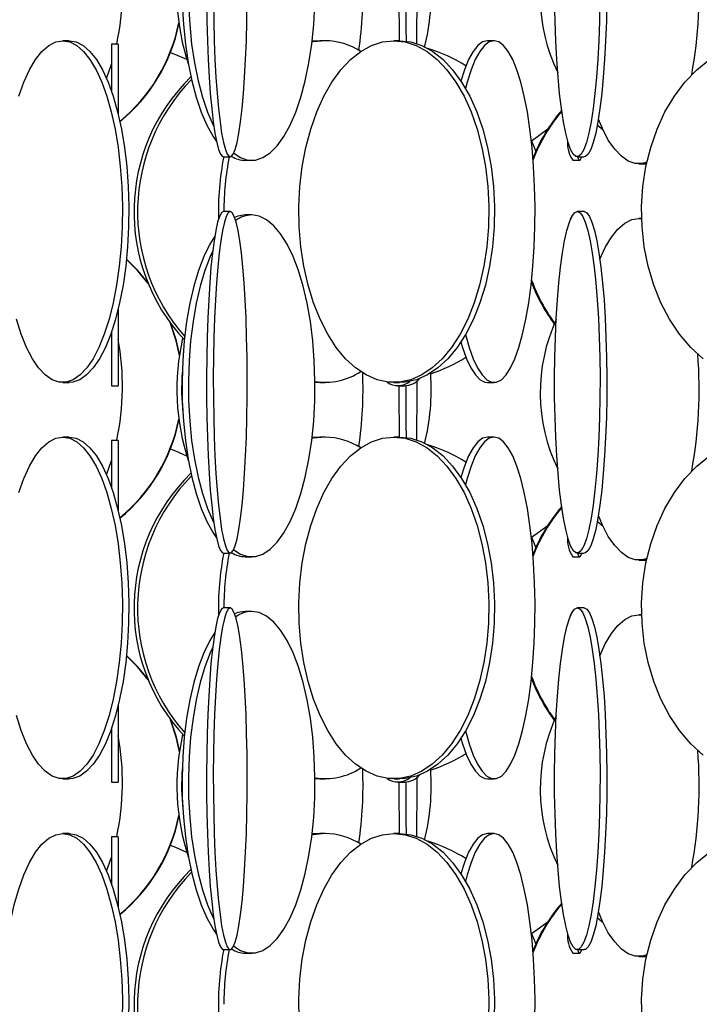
# Model space of a CAD drawing. Header units: millimetres. Extents: x 689 to 2936, y 194 to 2979.
# Tile 18 of 44: x 801 to 900, y 2163 to 2307. Entities that reach past the tile are written whole.
import ezdxf

# ---------------------------------------------------------------- set-up
doc = ezdxf.new("R2010")
doc.units = ezdxf.units.MM

msp = doc.modelspace()

# ---------------------------------------------------------------- linework, layer by layer
at = {"color": 7, "linetype": 'Continuous', "lineweight": 25}
for p, q in [((808.19, 2303.99), (807.25, 2303.99)), ((844.85, 2303.99), (843.72, 2303.92)), ((845.65, 2303.99), (844.85, 2303.99)), ((856.53, 2303.99), (855.7, 2303.99)), ((870.34, 2303.99), (869.37, 2303.99)), ((815.38, 2303.49), (814.38, 2303.49)), ((814.38, 2303.49), (814.38, 2296.62)), ((815.38, 2303.49), (815.38, 2293.17)), ((813.66, 2298.48), (814.38, 2300.54)), ((886.29, 2290.91), (885.45, 2291.63)), ((830.77, 2286.99), (831.76, 2286.99)), ((882.52, 2286.99), (883.52, 2286.99)), ((833.96, 2286.49), (834.89, 2286.49)), ((881.87, 2286.49), (882.87, 2286.49)), ((891.54, 2285.99), (892.47, 2285.99)), ((892.65, 2285.99), (892.47, 2285.99)), ((831.76, 2278.99), (830.77, 2278.99)), ((834.89, 2278.49), (833.96, 2278.49)), ((883.52, 2278.99), (882.52, 2278.99)), ((891.93, 2277.99), (891.54, 2277.99)), ((891.54, 2277.99), (891.93, 2277.96)), ((815.38, 2264.81), (815.38, 2253.49)), ((814.38, 2261.36), (814.38, 2253.49)), ((807.25, 2253.99), (808.19, 2253.99)), ((814.38, 2253.49), (815.38, 2253.49)), ((844.15, 2254.02), (844.85, 2253.99)), ((844.85, 2253.99), (845.65, 2253.99)), ((855.7, 2253.99), (856.53, 2253.99)), ((856.28, 2253.49), (857.23, 2253.49)), ((869.37, 2253.99), (870.34, 2253.99)), ((808.19, 2245.99), (807.25, 2245.99)), ((815.38, 2245.49), (814.38, 2245.49)), ((814.38, 2245.49), (814.38, 2238.62)), ((815.38, 2245.49), (815.38, 2235.17)), ((844.85, 2245.99), (843.72, 2245.92)), ((845.65, 2245.99), (844.85, 2245.99)), ((856.53, 2245.99), (855.7, 2245.99)), ((870.34, 2245.99), (869.37, 2245.99)), ((813.66, 2240.48), (814.38, 2242.54)), ((886.29, 2232.91), (885.45, 2233.63)), ((830.77, 2228.99), (831.76, 2228.99)), ((882.52, 2228.99), (883.52, 2228.99)), ((833.96, 2228.49), (834.89, 2228.49)), ((881.87, 2228.49), (882.87, 2228.49)), ((891.54, 2227.99), (892.47, 2227.99)), ((892.65, 2227.99), (892.47, 2227.99)), ((831.76, 2220.99), (830.77, 2220.99)), ((834.89, 2220.49), (833.96, 2220.49)), ((883.52, 2220.99), (882.52, 2220.99)), ((891.93, 2219.99), (891.54, 2219.99)), ((891.54, 2219.99), (891.93, 2219.96)), ((815.38, 2206.81), (815.38, 2195.49)), ((814.38, 2203.36), (814.38, 2195.49)), ((807.25, 2195.99), (808.19, 2195.99)), ((844.15, 2196.02), (844.85, 2195.99)), ((844.85, 2195.99), (845.65, 2195.99)), ((855.7, 2195.99), (856.53, 2195.99)), ((869.37, 2195.99), (870.34, 2195.99)), ((814.38, 2195.49), (815.38, 2195.49)), ((856.28, 2195.49), (857.23, 2195.49)), ((808.19, 2187.99), (807.25, 2187.99)), ((815.38, 2187.49), (814.38, 2187.49)), ((814.38, 2187.49), (814.38, 2180.62)), ((815.38, 2187.49), (815.38, 2177.17)), ((844.85, 2187.99), (843.72, 2187.92)), ((845.65, 2187.99), (844.85, 2187.99)), ((856.53, 2187.99), (855.7, 2187.99)), ((870.34, 2187.99), (869.37, 2187.99)), ((813.66, 2182.48), (814.38, 2184.54)), ((886.29, 2174.91), (885.45, 2175.63)), ((830.77, 2170.99), (831.76, 2170.99)), ((833.96, 2170.49), (834.89, 2170.49)), ((881.87, 2170.49), (882.87, 2170.49)), ((882.52, 2170.99), (883.52, 2170.99)), ((891.54, 2169.99), (892.47, 2169.99)), ((892.65, 2169.99), (892.47, 2169.99))]:
    msp.add_line(p, q, dxfattribs=at)
at = {"color": 7, "linetype": 'Continuous', "lineweight": 25, "flags": 128}
for points in [[(829.48, 2333.37), (828.79, 2332.22), (827.91, 2330.43), (827.13, 2328.36), (826.43, 2326.06), (825.85, 2323.56), (825.38, 2320.88), (825.03, 2318.08), (824.8, 2315.18), (824.7, 2312.23), (824.73, 2309.27), (824.9, 2306.34), (825.19, 2303.48), (825.6, 2300.74), (826.13, 2298.14), (826.77, 2295.74), (827.51, 2293.55), (828.34, 2291.62), (829.25, 2289.96), (829.74, 2289.24)], [(829.18, 2331.16), (828.84, 2330.43), (828.06, 2328.36), (827.36, 2326.06), (826.78, 2323.56), (826.31, 2320.88), (825.95, 2318.08), (825.73, 2315.18), (825.63, 2312.23), (825.66, 2309.27), (825.82, 2306.34), (826.11, 2303.48), (826.53, 2300.74), (827.06, 2298.14), (827.7, 2295.74), (828.44, 2293.55), (829.27, 2291.62), (829.35, 2291.44)], [(856.44, 2311.49), (856.44, 2308.77), (856.46, 2305.84), (856.47, 2303.99)], [(857.44, 2311.5), (857.44, 2308.77), (857.46, 2305.84), (857.47, 2303.93)], [(859.05, 2303.57), (859.07, 2305.84), (859.09, 2308.77), (859.09, 2311.73), (859.09, 2312.22)], [(828.3, 2309.77), (828.34, 2306.84), (828.42, 2303.98), (828.53, 2301.24), (828.67, 2298.64), (828.84, 2296.24), (829.04, 2294.05), (829.26, 2292.12), (829.51, 2290.46), (829.77, 2289.11), (830.04, 2288.08), (830.33, 2287.38), (830.62, 2287.03), (830.77, 2286.99)], [(829.29, 2309.77), (829.34, 2306.84), (829.41, 2303.98), (829.52, 2301.24), (829.67, 2298.64), (829.84, 2296.24), (830.03, 2294.05), (830.26, 2292.12), (830.5, 2290.46), (830.76, 2289.11), (831.04, 2288.08), (831.32, 2287.38), (831.61, 2287.03), (831.91, 2287.03), (832.2, 2287.38), (832.49, 2288.08), (832.76, 2289.11), (833.02, 2290.46), (833.27, 2292.12), (833.49, 2294.05), (833.69, 2296.24), (833.86, 2298.64), (834, 2301.24), (834.11, 2303.98), (834.19, 2306.84), (834.23, 2309.77)], [(885.84, 2309.77), (885.78, 2306.84), (885.67, 2303.98), (885.53, 2301.24), (885.34, 2298.64), (885.11, 2296.24), (884.84, 2294.05), (884.54, 2292.12), (884.22, 2290.46), (883.86, 2289.11), (883.5, 2288.08), (883.11, 2287.38), (882.72, 2287.03), (882.33, 2287.03), (881.94, 2287.38), (881.55, 2288.08), (881.18, 2289.11), (880.83, 2290.46), (880.51, 2292.12), (880.21, 2294.05), (879.94, 2296.24), (879.71, 2298.64), (879.52, 2301.24), (879.38, 2303.98), (879.27, 2306.84), (879.21, 2309.77)], [(886.83, 2309.77), (886.77, 2306.84), (886.67, 2303.98), (886.52, 2301.24), (886.33, 2298.64), (886.1, 2296.24), (885.83, 2294.05), (885.53, 2292.12), (885.21, 2290.46), (884.86, 2289.11), (884.49, 2288.08), (884.1, 2287.38), (883.71, 2287.03), (883.52, 2286.99)], [(832.27, 2287.51), (833.25, 2286.88), (834.34, 2286.53), (835.44, 2286.53), (836.53, 2286.88), (837.6, 2287.58), (838.63, 2288.61), (839.6, 2289.96), (840.51, 2291.62), (841.34, 2293.55), (842.09, 2295.74), (842.73, 2298.14), (843.26, 2300.74), (843.67, 2303.48), (843.96, 2306.34), (844.12, 2309.27)], [(807.25, 2303.99), (808.28, 2303.81), (809.3, 2303.29), (810.29, 2302.42), (811.24, 2301.23), (812.13, 2299.72), (812.95, 2297.93), (813.69, 2295.86), (814.34, 2293.56), (814.9, 2291.06), (815.34, 2288.38), (815.67, 2285.58), (815.89, 2282.68), (815.98, 2279.73), (815.95, 2276.77), (815.79, 2273.84), (815.52, 2270.98), (815.13, 2268.24), (814.63, 2265.64), (814.03, 2263.24), (813.33, 2261.05), (812.55, 2259.12), (811.69, 2257.46), (810.77, 2256.11), (809.8, 2255.08), (808.8, 2254.38), (807.77, 2254.03), (806.73, 2254.03), (805.71, 2254.38), (804.7, 2255.08), (803.73, 2256.11), (802.81, 2257.46), (801.95, 2259.12), (801.17, 2261.05), (800.47, 2263.24)], [(800.81, 2295.86), (801.55, 2297.93), (802.38, 2299.72), (803.27, 2301.23), (804.21, 2302.42), (805.2, 2303.29), (806.22, 2303.81), (807.25, 2303.99)], [(808.19, 2303.99), (809.22, 2303.81), (810.24, 2303.29), (811.23, 2302.42), (812.17, 2301.23), (813.07, 2299.72), (813.89, 2297.93), (814.63, 2295.86), (815.28, 2293.56), (815.83, 2291.06), (816.28, 2288.38), (816.61, 2285.58), (816.82, 2282.68), (816.91, 2279.73), (816.88, 2276.77), (816.73, 2273.84), (816.46, 2270.98), (816.07, 2268.24), (815.57, 2265.64), (814.97, 2263.24), (814.27, 2261.05), (813.49, 2259.12), (812.63, 2257.46), (811.71, 2256.11), (810.74, 2255.08), (809.73, 2254.38), (808.71, 2254.03), (808.19, 2253.99)], [(855.7, 2303.99), (857.34, 2303.81), (858.96, 2303.29), (860.54, 2302.42), (862.04, 2301.23), (863.46, 2299.72), (864.77, 2297.93), (865.95, 2295.86), (866.99, 2293.56), (867.87, 2291.06), (868.58, 2288.38), (869.1, 2285.58), (869.44, 2282.68), (869.59, 2279.73), (869.54, 2276.77), (869.3, 2273.84), (868.86, 2270.98), (868.24, 2268.24), (867.45, 2265.64), (866.49, 2263.24), (865.38, 2261.05), (864.13, 2259.12), (862.77, 2257.46), (861.3, 2256.11), (859.76, 2255.08), (858.16, 2254.38), (856.52, 2254.03), (854.88, 2254.03), (853.24, 2254.38), (851.64, 2255.08), (850.1, 2256.11), (848.63, 2257.46), (847.27, 2259.12), (846.02, 2261.05), (844.91, 2263.24), (843.95, 2265.64), (843.15, 2268.24), (842.53, 2270.98), (842.1, 2273.84), (841.86, 2276.77), (841.81, 2279.73), (841.95, 2282.68), (842.29, 2285.58), (842.82, 2288.38), (843.53, 2291.06), (844.41, 2293.56), (845.45, 2295.86), (846.63, 2297.93), (847.94, 2299.72), (849.35, 2301.23), (850.86, 2302.42), (852.43, 2303.29), (854.05, 2303.81), (855.7, 2303.99)], [(845.65, 2303.99), (843.9, 2303.81), (843.7, 2303.77)], [(856.53, 2303.99), (858.17, 2303.81), (859.79, 2303.29), (861.37, 2302.42), (862.88, 2301.23), (864.29, 2299.72), (865.6, 2297.93), (866.78, 2295.86), (867.82, 2293.56), (868.7, 2291.06), (869.41, 2288.38), (869.93, 2285.58), (870.27, 2282.68), (870.42, 2279.73), (870.37, 2276.77), (870.13, 2273.84), (869.69, 2270.98), (869.08, 2268.24), (868.28, 2265.64), (867.32, 2263.24), (866.21, 2261.05), (864.96, 2259.12), (863.6, 2257.46), (862.13, 2256.11), (860.59, 2255.08), (858.99, 2254.38), (857.35, 2254.03), (856.53, 2253.99)], [(869.37, 2303.99), (868.66, 2303.81), (867.96, 2303.29), (867.28, 2302.42), (866.63, 2301.23), (866.02, 2299.72), (865.5, 2298.08)], [(870.34, 2303.99), (869.63, 2303.81), (868.93, 2303.29), (868.26, 2302.42), (867.6, 2301.23), (866.99, 2299.72), (866.43, 2297.93), (866.18, 2296.98)], [(866.18, 2261), (866.7, 2259.12), (867.29, 2257.46), (867.93, 2256.11), (868.59, 2255.08), (869.28, 2254.38), (869.99, 2254.03), (870.7, 2254.03), (871.41, 2254.38), (872.1, 2255.08), (872.76, 2256.11), (873.4, 2257.46), (873.99, 2259.12), (874.52, 2261.05), (875, 2263.24), (875.42, 2265.64), (875.76, 2268.24), (876.03, 2270.98), (876.22, 2273.84), (876.32, 2276.77), (876.34, 2279.73), (876.28, 2282.68), (876.13, 2285.58), (875.9, 2288.38), (875.6, 2291.06), (875.22, 2293.56), (874.77, 2295.86), (874.26, 2297.93), (873.7, 2299.72), (873.08, 2301.23), (872.43, 2302.42), (871.75, 2303.29), (871.05, 2303.81), (870.34, 2303.99), (870.34, 2303.99)], [(825.41, 2301.22), (823.79, 2301.92), (823, 2302.21)], [(900.92, 2257.46), (899.12, 2259.12), (897.47, 2261.05), (896.01, 2263.24), (894.74, 2265.64), (893.7, 2268.24), (892.88, 2270.98), (892.31, 2273.84), (891.99, 2276.77), (891.92, 2279.73), (892.12, 2282.68), (892.56, 2285.58), (893.26, 2288.38), (894.19, 2291.06), (895.35, 2293.56), (896.72, 2295.86), (898.27, 2297.93), (900, 2299.72), (901.87, 2301.23)], [(892.7, 2286.21), (892.06, 2286.03), (891.01, 2286.03), (889.98, 2286.38), (888.97, 2287.08), (887.99, 2288.11), (887.06, 2289.46), (886.2, 2291.12), (885.6, 2292.53)], [(875.8, 2289.36), (875.96, 2289.46), (878.2, 2291.07)], [(876.45, 2287.84), (876.24, 2288.38), (875.8, 2289.41)], [(882.54, 2286.99), (882.58, 2286.88), (882.77, 2286.53), (882.96, 2286.53), (883.15, 2286.88), (883.19, 2286.99)], [(830.77, 2278.99), (830.47, 2278.81), (830.18, 2278.29), (829.9, 2277.42), (829.63, 2276.23), (829.38, 2274.72), (829.15, 2272.93), (828.94, 2270.86), (828.75, 2268.56), (828.6, 2266.06), (828.47, 2263.38), (828.37, 2260.58), (828.31, 2257.68), (828.29, 2254.73), (828.3, 2251.77), (828.34, 2248.84), (828.42, 2245.98), (828.53, 2243.24), (828.67, 2240.64), (828.84, 2238.24), (829.04, 2236.05), (829.26, 2234.12), (829.51, 2232.46), (829.77, 2231.11), (830.04, 2230.08), (830.33, 2229.38), (830.62, 2229.03), (830.77, 2228.99)], [(831.76, 2278.99), (831.47, 2278.81), (831.18, 2278.29), (830.9, 2277.42), (830.63, 2276.23), (830.38, 2274.72), (830.14, 2272.93), (829.93, 2270.86), (829.75, 2268.56), (829.59, 2266.06), (829.46, 2263.38), (829.37, 2260.58), (829.31, 2257.68), (829.28, 2254.73), (829.29, 2251.77), (829.34, 2248.84), (829.41, 2245.98), (829.52, 2243.24), (829.67, 2240.64), (829.84, 2238.24), (830.03, 2236.05), (830.26, 2234.12), (830.5, 2232.46), (830.76, 2231.11), (831.04, 2230.08), (831.32, 2229.38), (831.61, 2229.03), (831.91, 2229.03), (832.2, 2229.38), (832.49, 2230.08), (832.76, 2231.11), (833.02, 2232.46), (833.27, 2234.12), (833.49, 2236.05), (833.69, 2238.24), (833.86, 2240.64), (834, 2243.24), (834.11, 2245.98), (834.19, 2248.84), (834.23, 2251.77), (834.24, 2254.73), (834.21, 2257.68), (834.15, 2260.58), (834.06, 2263.38), (833.93, 2266.06), (833.78, 2268.56), (833.59, 2270.86), (833.38, 2272.93), (833.15, 2274.72), (832.89, 2276.23), (832.62, 2277.42), (832.34, 2278.29), (832.05, 2278.81), (831.76, 2278.99)], [(832.27, 2229.51), (833.25, 2228.88), (834.34, 2228.53), (835.44, 2228.53), (836.53, 2228.88), (837.6, 2229.58), (838.63, 2230.61), (839.6, 2231.96), (840.51, 2233.62), (841.34, 2235.55), (842.09, 2237.74), (842.73, 2240.14), (843.26, 2242.74), (843.67, 2245.48), (843.96, 2248.34), (844.12, 2251.27), (844.15, 2254.23), (844.05, 2257.18), (843.83, 2260.08), (843.48, 2262.88), (843, 2265.56), (842.42, 2268.06), (841.73, 2270.36), (840.94, 2272.43), (840.07, 2274.22), (839.12, 2275.73), (838.12, 2276.92), (837.07, 2277.79), (835.99, 2278.31), (834.89, 2278.49), (834.89, 2278.49)], [(833.96, 2278.49), (832.87, 2278.31), (832.4, 2278.13)], [(882.52, 2278.99), (882.92, 2278.81), (883.31, 2278.29), (883.68, 2277.42), (884.04, 2276.23), (884.38, 2274.72), (884.7, 2272.93), (884.98, 2270.86), (885.23, 2268.56), (885.44, 2266.06), (885.61, 2263.38), (885.73, 2260.58), (885.81, 2257.68), (885.85, 2254.73), (885.84, 2251.77), (885.78, 2248.84), (885.67, 2245.98), (885.53, 2243.24), (885.34, 2240.64), (885.11, 2238.24), (884.84, 2236.05), (884.54, 2234.12), (884.22, 2232.46), (883.86, 2231.11), (883.5, 2230.08), (883.11, 2229.38), (882.72, 2229.03), (882.33, 2229.03), (881.94, 2229.38), (881.55, 2230.08), (881.18, 2231.11), (880.83, 2232.46), (880.51, 2234.12), (880.21, 2236.05), (879.94, 2238.24), (879.71, 2240.64), (879.52, 2243.24), (879.38, 2245.98), (879.27, 2248.84), (879.21, 2251.77), (879.2, 2254.73), (879.24, 2257.68), (879.32, 2260.58), (879.44, 2263.38), (879.61, 2266.06), (879.82, 2268.56), (880.07, 2270.86), (880.35, 2272.93), (880.67, 2274.72), (881.01, 2276.23), (881.37, 2277.42), (881.74, 2278.29), (882.13, 2278.81), (882.52, 2278.99)], [(883.52, 2278.99), (883.91, 2278.81), (884.3, 2278.29), (884.67, 2277.42), (885.03, 2276.23), (885.37, 2274.72), (885.69, 2272.93), (885.97, 2270.86), (886.22, 2268.56), (886.43, 2266.06), (886.6, 2263.38), (886.72, 2260.58), (886.8, 2257.68), (886.84, 2254.73), (886.83, 2251.77), (886.77, 2248.84), (886.67, 2245.98), (886.52, 2243.24), (886.33, 2240.64), (886.1, 2238.24), (885.83, 2236.05), (885.53, 2234.12), (885.21, 2232.46), (884.86, 2231.11), (884.49, 2230.08), (884.1, 2229.38), (883.71, 2229.03), (883.52, 2228.99)], [(885.82, 2272), (886.62, 2273.72), (887.52, 2275.23), (888.47, 2276.42), (889.47, 2277.29), (890.5, 2277.81), (891.54, 2277.99)], [(829.48, 2275.37), (828.79, 2274.22), (827.91, 2272.43), (827.13, 2270.36), (826.43, 2268.06), (825.85, 2265.56), (825.38, 2262.88), (825.03, 2260.08), (824.8, 2257.18), (824.7, 2254.23), (824.73, 2251.27), (824.9, 2248.34), (825.19, 2245.48), (825.6, 2242.74), (826.13, 2240.14), (826.77, 2237.74), (827.51, 2235.55), (828.34, 2233.62), (829.25, 2231.96), (829.74, 2231.24)], [(829.18, 2273.16), (828.84, 2272.43), (828.06, 2270.36), (827.36, 2268.06), (826.78, 2265.56), (826.31, 2262.88), (825.95, 2260.08), (825.73, 2257.18), (825.63, 2254.23), (825.66, 2251.27), (825.82, 2248.34), (826.11, 2245.48), (826.53, 2242.74), (827.06, 2240.14), (827.7, 2237.74), (828.44, 2235.55), (829.27, 2233.62), (829.35, 2233.44)], [(819.68, 2268.63), (818.24, 2270.36), (816.57, 2272.02)], [(819.75, 2268.45), (818.17, 2270.36), (816.57, 2271.97)], [(824.32, 2257.93), (823.83, 2260.08), (823, 2262.6)], [(824.34, 2258.13), (823.9, 2260.08), (823.13, 2262.42)], [(865.5, 2259.89), (865.73, 2259.12), (866.32, 2257.46), (866.95, 2256.11), (867.62, 2255.08), (868.31, 2254.38), (869.02, 2254.03), (869.37, 2253.99)], [(856.44, 2253.49), (856.44, 2250.77), (856.46, 2247.84), (856.47, 2245.99)], [(857.44, 2253.5), (857.44, 2250.77), (857.46, 2247.84), (857.47, 2245.93)], [(859.05, 2245.57), (859.07, 2247.84), (859.09, 2250.77), (859.09, 2253.73), (859.09, 2254.22)], [(807.25, 2245.99), (808.28, 2245.81), (809.3, 2245.29), (810.29, 2244.42), (811.24, 2243.23), (812.13, 2241.72), (812.95, 2239.93), (813.69, 2237.86), (814.34, 2235.56), (814.9, 2233.06), (815.34, 2230.38), (815.67, 2227.58), (815.89, 2224.68), (815.98, 2221.73), (815.95, 2218.77), (815.79, 2215.84), (815.52, 2212.98), (815.13, 2210.24), (814.63, 2207.64), (814.03, 2205.24), (813.33, 2203.05), (812.55, 2201.12), (811.69, 2199.46), (810.77, 2198.11), (809.8, 2197.08), (808.8, 2196.38), (807.77, 2196.03), (806.73, 2196.03), (805.71, 2196.38), (804.7, 2197.08), (803.73, 2198.11), (802.81, 2199.46), (801.95, 2201.12), (801.17, 2203.05), (800.47, 2205.24)], [(800.81, 2237.86), (801.55, 2239.93), (802.38, 2241.72), (803.27, 2243.23), (804.21, 2244.42), (805.2, 2245.29), (806.22, 2245.81), (807.25, 2245.99)], [(808.19, 2245.99), (809.22, 2245.81), (810.24, 2245.29), (811.23, 2244.42), (812.17, 2243.23), (813.07, 2241.72), (813.89, 2239.93), (814.63, 2237.86), (815.28, 2235.56), (815.83, 2233.06), (816.28, 2230.38), (816.61, 2227.58), (816.82, 2224.68), (816.91, 2221.73), (816.88, 2218.77), (816.73, 2215.84), (816.46, 2212.98), (816.07, 2210.24), (815.57, 2207.64), (814.97, 2205.24), (814.27, 2203.05), (813.49, 2201.12), (812.63, 2199.46), (811.71, 2198.11), (810.74, 2197.08), (809.73, 2196.38), (808.71, 2196.03), (808.19, 2195.99)], [(855.7, 2245.99), (857.34, 2245.81), (858.96, 2245.29), (860.54, 2244.42), (862.04, 2243.23), (863.46, 2241.72), (864.77, 2239.93), (865.95, 2237.86), (866.99, 2235.56), (867.87, 2233.06), (868.58, 2230.38), (869.1, 2227.58), (869.44, 2224.68), (869.59, 2221.73), (869.54, 2218.77), (869.3, 2215.84), (868.86, 2212.98), (868.24, 2210.24), (867.45, 2207.64), (866.49, 2205.24), (865.38, 2203.05), (864.13, 2201.12), (862.77, 2199.46), (861.3, 2198.11), (859.76, 2197.08), (858.16, 2196.38), (856.52, 2196.03), (854.88, 2196.03), (853.24, 2196.38), (851.64, 2197.08), (850.1, 2198.11), (848.63, 2199.46), (847.27, 2201.12), (846.02, 2203.05), (844.91, 2205.24), (843.95, 2207.64), (843.15, 2210.24), (842.53, 2212.98), (842.1, 2215.84), (841.86, 2218.77), (841.81, 2221.73), (841.95, 2224.68), (842.29, 2227.58), (842.82, 2230.38), (843.53, 2233.06), (844.41, 2235.56), (845.45, 2237.86), (846.63, 2239.93), (847.94, 2241.72), (849.35, 2243.23), (850.86, 2244.42), (852.43, 2245.29), (854.05, 2245.81), (855.7, 2245.99)], [(845.65, 2245.99), (843.9, 2245.81), (843.7, 2245.77)], [(856.53, 2245.99), (858.17, 2245.81), (859.79, 2245.29), (861.37, 2244.42), (862.88, 2243.23), (864.29, 2241.72), (865.6, 2239.93), (866.78, 2237.86), (867.82, 2235.56), (868.7, 2233.06), (869.41, 2230.38), (869.93, 2227.58), (870.27, 2224.68), (870.42, 2221.73), (870.37, 2218.77), (870.13, 2215.84), (869.69, 2212.98), (869.08, 2210.24), (868.28, 2207.64), (867.32, 2205.24), (866.21, 2203.05), (864.96, 2201.12), (863.6, 2199.46), (862.13, 2198.11), (860.59, 2197.08), (858.99, 2196.38), (857.35, 2196.03), (856.53, 2195.99)], [(869.37, 2245.99), (868.66, 2245.81), (867.96, 2245.29), (867.28, 2244.42), (866.63, 2243.23), (866.02, 2241.72), (865.5, 2240.08)], [(870.34, 2245.99), (869.63, 2245.81), (868.93, 2245.29), (868.26, 2244.42), (867.6, 2243.23), (866.99, 2241.72), (866.43, 2239.93), (866.18, 2238.98)], [(866.18, 2203), (866.7, 2201.12), (867.29, 2199.46), (867.93, 2198.11), (868.59, 2197.08), (869.28, 2196.38), (869.99, 2196.03), (870.7, 2196.03), (871.41, 2196.38), (872.1, 2197.08), (872.76, 2198.11), (873.4, 2199.46), (873.99, 2201.12), (874.52, 2203.05), (875, 2205.24), (875.42, 2207.64), (875.76, 2210.24), (876.03, 2212.98), (876.22, 2215.84), (876.32, 2218.77), (876.34, 2221.73), (876.28, 2224.68), (876.13, 2227.58), (875.9, 2230.38), (875.6, 2233.06), (875.22, 2235.56), (874.77, 2237.86), (874.26, 2239.93), (873.7, 2241.72), (873.08, 2243.23), (872.43, 2244.42), (871.75, 2245.29), (871.05, 2245.81), (870.34, 2245.99), (870.34, 2245.99)], [(825.41, 2243.22), (823.79, 2243.92), (823, 2244.21)], [(900.92, 2199.46), (899.12, 2201.12), (897.47, 2203.05), (896.01, 2205.24), (894.74, 2207.64), (893.7, 2210.24), (892.88, 2212.98), (892.31, 2215.84), (891.99, 2218.77), (891.92, 2221.73), (892.12, 2224.68), (892.56, 2227.58), (893.26, 2230.38), (894.19, 2233.06), (895.35, 2235.56), (896.72, 2237.86), (898.27, 2239.93), (900, 2241.72), (901.87, 2243.23)], [(892.7, 2228.21), (892.06, 2228.03), (891.01, 2228.03), (889.98, 2228.38), (888.97, 2229.08), (887.99, 2230.11), (887.06, 2231.46), (886.2, 2233.12), (885.6, 2234.53)], [(875.8, 2231.36), (875.96, 2231.46), (878.2, 2233.07)], [(876.45, 2229.84), (876.24, 2230.38), (875.8, 2231.41)], [(882.54, 2228.99), (882.58, 2228.88), (882.77, 2228.53), (882.96, 2228.53), (883.15, 2228.88), (883.19, 2228.99)], [(830.77, 2220.99), (830.47, 2220.81), (830.18, 2220.29), (829.9, 2219.42), (829.63, 2218.23), (829.38, 2216.72), (829.15, 2214.93), (828.94, 2212.86), (828.75, 2210.56), (828.6, 2208.06), (828.47, 2205.38), (828.37, 2202.58), (828.31, 2199.68), (828.29, 2196.73), (828.3, 2193.77), (828.34, 2190.84), (828.42, 2187.98), (828.53, 2185.24), (828.67, 2182.64), (828.84, 2180.24), (829.04, 2178.05), (829.26, 2176.12), (829.51, 2174.46), (829.77, 2173.11), (830.04, 2172.08), (830.33, 2171.38), (830.62, 2171.03), (830.77, 2170.99)], [(831.76, 2220.99), (831.47, 2220.81), (831.18, 2220.29), (830.9, 2219.42), (830.63, 2218.23), (830.38, 2216.72), (830.14, 2214.93), (829.93, 2212.86), (829.75, 2210.56), (829.59, 2208.06), (829.46, 2205.38), (829.37, 2202.58), (829.31, 2199.68), (829.28, 2196.73), (829.29, 2193.77), (829.34, 2190.84), (829.41, 2187.98), (829.52, 2185.24), (829.67, 2182.64), (829.84, 2180.24), (830.03, 2178.05), (830.26, 2176.12), (830.5, 2174.46), (830.76, 2173.11), (831.04, 2172.08), (831.32, 2171.38), (831.61, 2171.03), (831.91, 2171.03), (832.2, 2171.38), (832.49, 2172.08), (832.76, 2173.11), (833.02, 2174.46), (833.27, 2176.12), (833.49, 2178.05), (833.69, 2180.24), (833.86, 2182.64), (834, 2185.24), (834.11, 2187.98), (834.19, 2190.84), (834.23, 2193.77), (834.24, 2196.73), (834.21, 2199.68), (834.15, 2202.58), (834.06, 2205.38), (833.93, 2208.06), (833.78, 2210.56), (833.59, 2212.86), (833.38, 2214.93), (833.15, 2216.72), (832.89, 2218.23), (832.62, 2219.42), (832.34, 2220.29), (832.05, 2220.81), (831.76, 2220.99)], [(832.27, 2171.51), (833.25, 2170.88), (834.34, 2170.53), (835.44, 2170.53), (836.53, 2170.88), (837.6, 2171.58), (838.63, 2172.61), (839.6, 2173.96), (840.51, 2175.62), (841.34, 2177.55), (842.09, 2179.74), (842.73, 2182.14), (843.26, 2184.74), (843.67, 2187.48), (843.96, 2190.34), (844.12, 2193.27), (844.15, 2196.23), (844.05, 2199.18), (843.83, 2202.08), (843.48, 2204.88), (843, 2207.56), (842.42, 2210.06), (841.73, 2212.36), (840.94, 2214.43), (840.07, 2216.22), (839.12, 2217.73), (838.12, 2218.92), (837.07, 2219.79), (835.99, 2220.31), (834.89, 2220.49), (834.89, 2220.49)], [(833.96, 2220.49), (832.87, 2220.31), (832.4, 2220.13)], [(882.52, 2220.99), (882.92, 2220.81), (883.31, 2220.29), (883.68, 2219.42), (884.04, 2218.23), (884.38, 2216.72), (884.7, 2214.93), (884.98, 2212.86), (885.23, 2210.56), (885.44, 2208.06), (885.61, 2205.38), (885.73, 2202.58), (885.81, 2199.68), (885.85, 2196.73), (885.84, 2193.77), (885.78, 2190.84), (885.67, 2187.98), (885.53, 2185.24), (885.34, 2182.64), (885.11, 2180.24), (884.84, 2178.05), (884.54, 2176.12), (884.22, 2174.46), (883.86, 2173.11), (883.5, 2172.08), (883.11, 2171.38), (882.72, 2171.03), (882.33, 2171.03), (881.94, 2171.38), (881.55, 2172.08), (881.18, 2173.11), (880.83, 2174.46), (880.51, 2176.12), (880.21, 2178.05), (879.94, 2180.24), (879.71, 2182.64), (879.52, 2185.24), (879.38, 2187.98), (879.27, 2190.84), (879.21, 2193.77), (879.2, 2196.73), (879.24, 2199.68), (879.32, 2202.58), (879.44, 2205.38), (879.61, 2208.06), (879.82, 2210.56), (880.07, 2212.86), (880.35, 2214.93), (880.67, 2216.72), (881.01, 2218.23), (881.37, 2219.42), (881.74, 2220.29), (882.13, 2220.81), (882.52, 2220.99)], [(883.52, 2220.99), (883.91, 2220.81), (884.3, 2220.29), (884.67, 2219.42), (885.03, 2218.23), (885.37, 2216.72), (885.69, 2214.93), (885.97, 2212.86), (886.22, 2210.56), (886.43, 2208.06), (886.6, 2205.38), (886.72, 2202.58), (886.8, 2199.68), (886.84, 2196.73), (886.83, 2193.77), (886.77, 2190.84), (886.67, 2187.98), (886.52, 2185.24), (886.33, 2182.64), (886.1, 2180.24), (885.83, 2178.05), (885.53, 2176.12), (885.21, 2174.46), (884.86, 2173.11), (884.49, 2172.08), (884.1, 2171.38), (883.71, 2171.03), (883.52, 2170.99)], [(885.82, 2214), (886.62, 2215.72), (887.52, 2217.23), (888.47, 2218.42), (889.47, 2219.29), (890.5, 2219.81), (891.54, 2219.99)], [(829.48, 2217.37), (828.79, 2216.22), (827.91, 2214.43), (827.13, 2212.36), (826.43, 2210.06), (825.85, 2207.56), (825.38, 2204.88), (825.03, 2202.08), (824.8, 2199.18), (824.7, 2196.23), (824.73, 2193.27), (824.9, 2190.34), (825.19, 2187.48), (825.6, 2184.74), (826.13, 2182.14), (826.77, 2179.74), (827.51, 2177.55), (828.34, 2175.62), (829.25, 2173.96), (829.74, 2173.24)], [(829.18, 2215.16), (828.84, 2214.43), (828.06, 2212.36), (827.36, 2210.06), (826.78, 2207.56), (826.31, 2204.88), (825.95, 2202.08), (825.73, 2199.18), (825.63, 2196.23), (825.66, 2193.27), (825.82, 2190.34), (826.11, 2187.48), (826.53, 2184.74), (827.06, 2182.14), (827.7, 2179.74), (828.44, 2177.55), (829.27, 2175.62), (829.35, 2175.44)], [(819.68, 2210.63), (818.24, 2212.36), (816.57, 2214.02)], [(819.75, 2210.45), (818.17, 2212.36), (816.57, 2213.97)], [(824.32, 2199.93), (823.83, 2202.08), (823, 2204.6)], [(824.34, 2200.13), (823.9, 2202.08), (823.13, 2204.42)], [(865.5, 2201.89), (865.73, 2201.12), (866.32, 2199.46), (866.95, 2198.11), (867.62, 2197.08), (868.31, 2196.38), (869.02, 2196.03), (869.37, 2195.99)], [(859.05, 2187.57), (859.07, 2189.84), (859.09, 2192.77), (859.09, 2195.73), (859.09, 2196.22)], [(856.44, 2195.49), (856.44, 2192.77), (856.46, 2189.84), (856.47, 2187.99)], [(857.44, 2195.5), (857.44, 2192.77), (857.46, 2189.84), (857.47, 2187.93)], [(798.56, 2160.77), (798.53, 2163.73), (798.62, 2166.68), (798.83, 2169.58), (799.16, 2172.38), (799.61, 2175.06), (800.16, 2177.56), (800.81, 2179.86), (801.55, 2181.93), (802.38, 2183.72), (803.27, 2185.23), (804.21, 2186.42), (805.2, 2187.29), (806.22, 2187.81), (807.25, 2187.99)], [(807.25, 2187.99), (808.28, 2187.81), (809.3, 2187.29), (810.29, 2186.42), (811.24, 2185.23), (812.13, 2183.72), (812.95, 2181.93), (813.69, 2179.86), (814.34, 2177.56), (814.9, 2175.06), (815.34, 2172.38), (815.67, 2169.58), (815.89, 2166.68), (815.98, 2163.73), (815.95, 2160.77)], [(808.19, 2187.99), (809.22, 2187.81), (810.24, 2187.29), (811.23, 2186.42), (812.17, 2185.23), (813.07, 2183.72), (813.89, 2181.93), (814.63, 2179.86), (815.28, 2177.56), (815.83, 2175.06), (816.28, 2172.38), (816.61, 2169.58), (816.82, 2166.68), (816.91, 2163.73), (816.88, 2160.77)], [(841.86, 2160.77), (841.81, 2163.73), (841.95, 2166.68), (842.29, 2169.58), (842.82, 2172.38), (843.53, 2175.06), (844.41, 2177.56), (845.45, 2179.86), (846.63, 2181.93), (847.94, 2183.72), (849.35, 2185.23), (850.86, 2186.42), (852.43, 2187.29), (854.05, 2187.81), (855.7, 2187.99)], [(845.65, 2187.99), (843.9, 2187.81), (843.7, 2187.77)], [(855.7, 2187.99), (857.34, 2187.81), (858.96, 2187.29), (860.54, 2186.42), (862.04, 2185.23), (863.46, 2183.72), (864.77, 2181.93), (865.95, 2179.86), (866.99, 2177.56), (867.87, 2175.06), (868.58, 2172.38), (869.1, 2169.58), (869.44, 2166.68), (869.59, 2163.73), (869.54, 2160.77)], [(856.53, 2187.99), (858.17, 2187.81), (859.79, 2187.29), (861.37, 2186.42), (862.88, 2185.23), (864.29, 2183.72), (865.6, 2181.93), (866.78, 2179.86), (867.82, 2177.56), (868.7, 2175.06), (869.41, 2172.38), (869.93, 2169.58), (870.27, 2166.68), (870.42, 2163.73), (870.37, 2160.77)], [(869.37, 2187.99), (868.66, 2187.81), (867.96, 2187.29), (867.28, 2186.42), (866.63, 2185.23), (866.02, 2183.72), (865.5, 2182.08)], [(870.34, 2187.99), (869.63, 2187.81), (868.93, 2187.29), (868.26, 2186.42), (867.6, 2185.23), (866.99, 2183.72), (866.43, 2181.93), (866.18, 2180.98)], [(876.32, 2160.77), (876.34, 2163.73), (876.28, 2166.68), (876.13, 2169.58), (875.9, 2172.38), (875.6, 2175.06), (875.22, 2177.56), (874.77, 2179.86), (874.26, 2181.93), (873.7, 2183.72), (873.08, 2185.23), (872.43, 2186.42), (871.75, 2187.29), (871.05, 2187.81), (870.34, 2187.99), (870.34, 2187.99)], [(891.99, 2160.77), (891.92, 2163.73), (892.12, 2166.68), (892.56, 2169.58), (893.26, 2172.38), (894.19, 2175.06), (895.35, 2177.56), (896.72, 2179.86), (898.27, 2181.93), (900, 2183.72), (901.87, 2185.23), (903.85, 2186.42), (905.93, 2187.29), (908.07, 2187.81), (910.23, 2187.99)], [(825.41, 2185.22), (823.79, 2185.92), (823, 2186.21)], [(892.7, 2170.21), (892.06, 2170.03), (891.01, 2170.03), (889.98, 2170.38), (888.97, 2171.08), (887.99, 2172.11), (887.06, 2173.46), (886.2, 2175.12), (885.6, 2176.53)], [(875.82, 2173.37), (875.96, 2173.46), (878.2, 2175.07)], [(876.45, 2171.84), (876.24, 2172.38), (875.8, 2173.41)], [(882.54, 2170.99), (882.58, 2170.88), (882.77, 2170.53), (882.96, 2170.53), (883.15, 2170.88), (883.19, 2170.99)]]:
    msp.add_lwpolyline(points, dxfattribs=at)
at = {"color": 7, "linetype": 'Continuous', "lineweight": 25}
for centre, radius, start, end in [((902.71, 2310.49), 25.61, 155.3227, 205.86), ((777.64, 2311.49), 38.35, 347.9537, 10.2899), ((857.39, 2311), 33.44, 167.108, 198.325), ((834.32, 2310.96), 66.03, 349.5679, 4.4814), ((792.68, 2310.96), 58.5, 351.7501, 2.3624), ((827.39, 2310.99), 33.76, 346.3294, 3.8378), ((799.7, 2311.48), 25.01, 309.4898, 348.8018), ((799.76, 2311.48), 25.01, 309.3248, 348.3454), ((845.48, 2294.09), 9.9, 57.1824, 88.9672), ((853.29, 2279.41), 24.58, 58.2164, 72.6115), ((845.25, 2278.96), 27.57, 134.2758, 222.8595), ((845.85, 2278.96), 27.65, 135.6066, 221.3476), ((899.28, 2277.54), 25.04, 139.4725, 158.1155), ((899.41, 2277.54), 25.05, 139.8554, 158.7693), ((885.74, 2289.06), 4.65, 175.9152, 213.6075), ((871.04, 2279.02), 41.02, 168.8007, 181.6119), ((871.72, 2279.04), 40.89, 168.7924, 180.0722), ((834.03, 2290.4), 3.92, 238.2304, 269.0093), ((835.04, 2274.28), 4.21, 92.0055, 126.1694), ((882.89, 2277.45), 1.46, 134.3717, 173.2061), ((899.29, 2277.44), 25.06, 200.4534, 216.5004), ((899.42, 2277.45), 25.06, 199.8061, 216.1927), ((902.71, 2252.49), 25.61, 155.3227, 205.86), ((777.64, 2253.49), 38.35, 347.9536, 10.2899), ((857.39, 2253), 33.44, 167.108, 198.325), ((834.32, 2252.96), 66.03, 349.5679, 4.4814), ((853.28, 2278.58), 24.6, 288.4463, 301.7796), ((858.8, 2252.99), 34.16, 175.8943, 185.8453), ((845.62, 2263.5), 9.49, 261.1167, 303.3518), ((792.68, 2252.96), 58.5, 351.7501, 2.3624), ((827.39, 2252.99), 33.76, 346.3294, 3.8378), ((856.29, 2256.27), 2.75, 234.5069, 309.1889), ((857.1, 2256.65), 3.16, 272.5042, 318.4943), ((799.7, 2253.48), 25.01, 309.4898, 348.8018), ((799.76, 2253.48), 25.01, 309.3248, 348.3454), ((845.48, 2236.09), 9.9, 57.1824, 88.9672), ((853.29, 2221.41), 24.58, 58.2164, 72.6115), ((845.25, 2220.96), 27.57, 134.2758, 222.8595), ((845.85, 2220.96), 27.65, 135.6066, 221.3476), ((899.28, 2219.54), 25.04, 139.4725, 158.1155), ((899.41, 2219.54), 25.05, 139.8554, 158.7693), ((885.74, 2231.06), 4.65, 175.9152, 213.6075), ((871.04, 2221.02), 41.02, 168.8007, 181.6119), ((871.72, 2221.04), 40.89, 168.7924, 180.0722), ((834.03, 2232.4), 3.92, 238.2304, 269.0093), ((835.04, 2216.28), 4.21, 92.0055, 126.1694), ((882.89, 2219.45), 1.46, 134.3717, 173.2061), ((899.29, 2219.44), 25.06, 200.4534, 216.5004), ((899.42, 2219.45), 25.06, 199.8061, 216.1927), ((902.71, 2194.49), 25.61, 155.3227, 205.86), ((777.64, 2195.49), 38.35, 347.9537, 10.2899), ((857.39, 2195), 33.44, 167.108, 198.325), ((834.32, 2194.96), 66.03, 349.5679, 4.4814), ((853.28, 2220.58), 24.6, 288.4463, 301.7796), ((858.8, 2194.99), 34.16, 175.8943, 185.8453), ((845.62, 2205.5), 9.49, 261.1167, 303.3518), ((792.68, 2194.96), 58.5, 351.7501, 2.3624), ((827.39, 2194.99), 33.76, 346.3294, 3.8378), ((856.29, 2198.27), 2.75, 234.5069, 309.1889), ((857.1, 2198.65), 3.16, 272.5042, 318.4943), ((799.7, 2195.48), 25.01, 309.4898, 348.8018), ((799.76, 2195.48), 25.01, 309.3248, 348.3454), ((845.48, 2178.09), 9.9, 57.1824, 88.9672), ((853.29, 2163.41), 24.58, 58.2164, 72.6115), ((845.25, 2162.96), 27.57, 134.2758, 222.8595), ((845.85, 2162.96), 27.65, 135.6066, 221.3476), ((899.28, 2161.54), 25.04, 139.4725, 158.1155), ((899.41, 2161.54), 25.05, 139.8554, 158.7693), ((885.74, 2173.06), 4.65, 175.9152, 213.6075), ((871.04, 2163.02), 41.02, 168.8007, 181.6119), ((871.72, 2163.04), 40.89, 168.7924, 180.0722), ((834.03, 2174.4), 3.92, 238.2304, 269.0093)]:
    msp.add_arc(centre, radius, start, end, dxfattribs=at)

doc.saveas('drawing.dxf')
